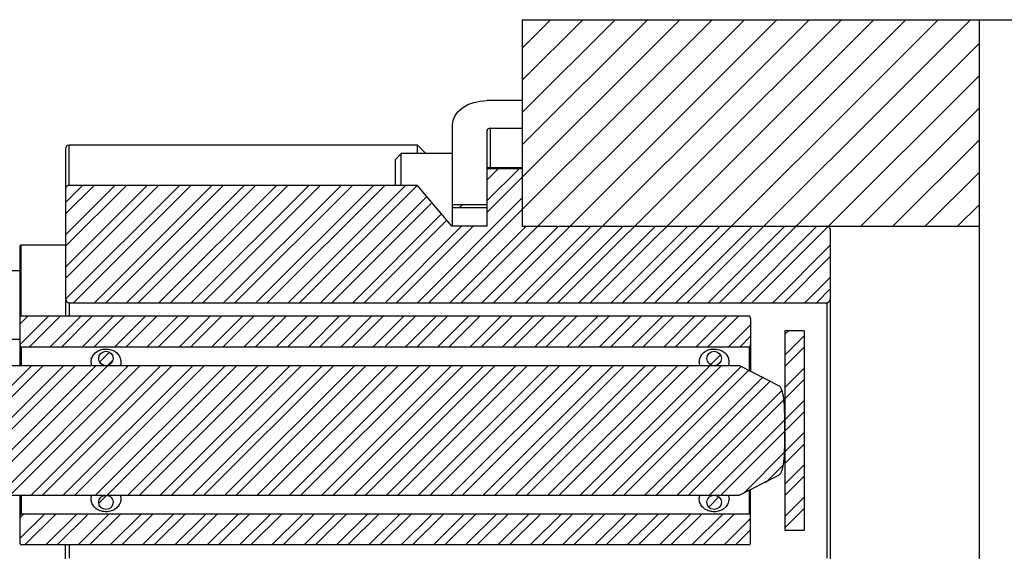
# Model space of a CAD drawing. Header units: inches. Extents: x 1694 to 2505, y -239 to -56.
# Tile 90 of 179: x 1782.13 to 1787.52, y -145.51 to -142.6. Entities that reach past the tile are written whole.
import ezdxf

# ---------------------------------------------------------------- set-up
doc = ezdxf.new("R2010")
doc.units = ezdxf.units.IN
doc.header["$LTSCALE"] = 0.5
doc.header["$MEASUREMENT"] = 0
doc.layers.add('SID-M-F', color=202, linetype='Continuous')
doc.layers.add('SID-M-S', color=105, linetype='Continuous')

msp = doc.modelspace()

# ---------------------------------------------------------------- linework, layer by layer
at = {"layer": 'SID-M-F', "linetype": 'Continuous'}
for p, q in [((1784.37328, -144.14988), (1785.92407, -142.5991)), ((1784.55006, -144.14988), (1786.10084, -142.5991)), ((1784.69174, -143.65465), (1785.74729, -142.5991)), ((1784.72684, -144.14988), (1786.27762, -142.5991)), ((1784.88474, -142.75454), (1785.04018, -142.5991)), ((1784.88474, -142.93132), (1785.21696, -142.5991)), ((1784.88474, -143.1081), (1785.39374, -142.5991)), ((1784.88474, -143.28487), (1785.57051, -142.5991)), ((1784.90361, -144.14988), (1786.4544, -142.5991)), ((1785.08039, -144.14988), (1786.63117, -142.5991)), ((1785.25717, -144.14988), (1786.80795, -142.5991)), ((1785.43394, -144.14988), (1786.98473, -142.5991)), ((1785.61072, -144.14988), (1787.1615, -142.5991)), ((1785.7875, -144.14988), (1787.33828, -142.5991)), ((1785.96427, -144.14988), (1787.38474, -142.72942)), ((1786.56015, -143.73078), (1787.38474, -142.90619)), ((1786.73692, -143.73078), (1787.38474, -143.08297)), ((1786.9137, -143.73078), (1787.38474, -143.25975)), ((1784.69174, -143.47787), (1784.75387, -143.41574)), ((1784.69174, -143.59215), (1784.86815, -143.41574)), ((1787.09048, -143.73078), (1787.38474, -143.43652)), ((1782.38474, -143.66355), (1782.54136, -143.50693)), ((1782.38474, -143.84033), (1782.71813, -143.50693)), ((1782.38474, -144.01711), (1782.89491, -143.50693)), ((1782.38474, -143.60105), (1782.47886, -143.50693)), ((1782.38474, -143.77783), (1782.65563, -143.50693)), ((1782.38474, -143.95461), (1782.83241, -143.50693)), ((1782.38598, -144.13014), (1783.00919, -143.50693)), ((1782.42874, -144.14988), (1783.07169, -143.50693)), ((1782.54302, -144.14988), (1783.18596, -143.50693)), ((1782.60552, -144.14988), (1783.24846, -143.50693)), ((1782.71979, -144.14988), (1783.36274, -143.50693)), ((1782.78229, -144.14988), (1783.42524, -143.50693)), ((1782.89657, -144.14988), (1783.53952, -143.50693)), ((1782.95907, -144.14988), (1783.60202, -143.50693)), ((1783.07335, -144.14988), (1783.71629, -143.50693)), ((1783.13585, -144.14988), (1783.77879, -143.50693)), ((1783.25012, -144.14988), (1783.89307, -143.50693)), ((1783.31262, -144.14988), (1783.95557, -143.50693)), ((1783.4269, -144.14988), (1784.06985, -143.50693)), ((1783.4894, -144.14988), (1784.13235, -143.50693)), ((1783.60368, -144.14988), (1784.24662, -143.50693)), ((1783.66618, -144.14988), (1784.30912, -143.50693)), ((1783.78045, -144.14988), (1784.36274, -143.56759)), ((1784.31078, -144.14988), (1784.88474, -143.57593)), ((1783.84295, -144.14988), (1784.39144, -143.60139)), ((1784.54208, -143.62753), (1784.55892, -143.61069)), ((1787.26725, -143.73078), (1787.38474, -143.6133)), ((1783.95723, -144.14988), (1784.44351, -143.6636)), ((1784.01973, -144.14988), (1784.47174, -143.69786)), ((1784.13401, -144.14988), (1784.5531, -143.73078)), ((1784.19651, -144.14988), (1784.6156, -143.73078)), ((1784.48756, -144.14988), (1784.90666, -143.73078)), ((1784.66434, -144.14988), (1785.08343, -143.73078)), ((1784.84111, -144.14988), (1785.26021, -143.73078)), ((1785.01789, -144.14988), (1785.43699, -143.73078)), ((1785.19467, -144.14988), (1785.61376, -143.73078)), ((1785.37144, -144.14988), (1785.79054, -143.73078)), ((1785.54822, -144.14988), (1785.96732, -143.73078)), ((1785.725, -144.14988), (1786.14409, -143.73078)), ((1785.90177, -144.14988), (1786.32087, -143.73078)), ((1786.07855, -144.14988), (1786.49765, -143.73078)), ((1786.14105, -144.14988), (1786.55879, -143.73214)), ((1786.25533, -144.14988), (1786.57224, -143.83297)), ((1786.31783, -144.14988), (1786.57224, -143.89547)), ((1786.43211, -144.14988), (1786.57224, -144.00975)), ((1786.49461, -144.14988), (1786.57224, -144.07225)), ((1782.13474, -144.26711), (1782.17844, -144.2234)), ((1782.13525, -144.38086), (1782.29272, -144.2234)), ((1782.18762, -144.391), (1782.35522, -144.2234)), ((1782.3019, -144.391), (1782.46949, -144.2234)), ((1782.3644, -144.391), (1782.53199, -144.2234)), ((1782.47867, -144.391), (1782.64627, -144.2234)), ((1782.54117, -144.391), (1782.70877, -144.2234)), ((1782.65545, -144.391), (1782.82305, -144.2234)), ((1782.71795, -144.391), (1782.88555, -144.2234)), ((1782.83223, -144.391), (1782.99982, -144.2234)), ((1782.89473, -144.391), (1783.06232, -144.2234)), ((1783.009, -144.391), (1783.1766, -144.2234)), ((1783.0715, -144.391), (1783.2391, -144.2234)), ((1783.18578, -144.391), (1783.35338, -144.2234)), ((1783.24828, -144.391), (1783.41588, -144.2234)), ((1783.36256, -144.391), (1783.53015, -144.2234)), ((1783.42506, -144.391), (1783.59265, -144.2234)), ((1783.53933, -144.391), (1783.70693, -144.2234)), ((1783.60183, -144.391), (1783.76943, -144.2234)), ((1783.71611, -144.391), (1783.88371, -144.2234)), ((1783.77861, -144.391), (1783.94621, -144.2234)), ((1783.89289, -144.391), (1784.06048, -144.2234)), ((1783.95539, -144.391), (1784.12298, -144.2234)), ((1784.06966, -144.391), (1784.23726, -144.2234)), ((1784.13216, -144.391), (1784.29976, -144.2234)), ((1784.24644, -144.391), (1784.41404, -144.2234)), ((1784.30894, -144.391), (1784.47654, -144.2234)), ((1784.42322, -144.391), (1784.59081, -144.2234)), ((1784.48572, -144.391), (1784.65331, -144.2234)), ((1784.59999, -144.391), (1784.76759, -144.2234)), ((1784.66249, -144.391), (1784.83009, -144.2234)), ((1784.77677, -144.391), (1784.94437, -144.2234)), ((1784.83927, -144.391), (1785.00687, -144.2234)), ((1784.95355, -144.391), (1785.12114, -144.2234)), ((1785.01605, -144.391), (1785.18364, -144.2234)), ((1785.13032, -144.391), (1785.29792, -144.2234)), ((1785.19282, -144.391), (1785.36042, -144.2234)), ((1785.3071, -144.391), (1785.4747, -144.2234)), ((1785.3696, -144.391), (1785.5372, -144.2234)), ((1785.48388, -144.391), (1785.65147, -144.2234)), ((1785.54638, -144.391), (1785.71397, -144.2234)), ((1785.66065, -144.391), (1785.82825, -144.2234)), ((1785.72315, -144.391), (1785.89075, -144.2234)), ((1785.83743, -144.391), (1786.00503, -144.2234)), ((1785.89993, -144.391), (1786.06753, -144.2234)), ((1786.01421, -144.391), (1786.13474, -144.27047)), ((1786.07671, -144.391), (1786.13474, -144.33297)), ((1786.32174, -144.32274), (1786.34172, -144.30277)), ((1786.32174, -144.43702), (1786.42774, -144.33102)), ((1786.32174, -144.49952), (1786.42774, -144.39352)), ((1782.57222, -144.47423), (1782.62577, -144.42068)), ((1785.91568, -144.48952), (1785.96919, -144.43602)), ((1781.48936, -145.20353), (1782.19824, -144.49466)), ((1781.55186, -145.20353), (1782.26074, -144.49466)), ((1781.66614, -145.20353), (1782.37501, -144.49466)), ((1781.72864, -145.20353), (1782.43751, -144.49466)), ((1781.84292, -145.20353), (1782.55179, -144.49466)), ((1781.90542, -145.20353), (1782.61429, -144.49466)), ((1782.01969, -145.20353), (1782.72857, -144.49466)), ((1782.08219, -145.20353), (1782.79107, -144.49466)), ((1782.19647, -145.20353), (1782.90534, -144.49466)), ((1782.25897, -145.20353), (1782.96784, -144.49466)), ((1782.37325, -145.20353), (1783.08212, -144.49466)), ((1782.43575, -145.20353), (1783.14462, -144.49466)), ((1782.55002, -145.20353), (1783.2589, -144.49466)), ((1782.61252, -145.20353), (1783.3214, -144.49466)), ((1782.61541, -144.49353), (1782.64508, -144.46387)), ((1782.7268, -145.20353), (1783.43567, -144.49466)), ((1782.7893, -145.20353), (1783.49817, -144.49466)), ((1782.90358, -145.20353), (1783.61245, -144.49466)), ((1782.96608, -145.20353), (1783.67495, -144.49466)), ((1783.08035, -145.20353), (1783.78923, -144.49466)), ((1783.14285, -145.20353), (1783.85173, -144.49466)), ((1783.25713, -145.20353), (1783.966, -144.49466)), ((1783.31963, -145.20353), (1784.0285, -144.49466)), ((1783.43391, -145.20353), (1784.14278, -144.49466)), ((1783.49641, -145.20353), (1784.20528, -144.49466)), ((1783.61068, -145.20353), (1784.31956, -144.49466)), ((1783.67318, -145.20353), (1784.38206, -144.49466)), ((1783.78746, -145.20353), (1784.49633, -144.49466)), ((1783.84996, -145.20353), (1784.55883, -144.49466)), ((1783.96424, -145.20353), (1784.67311, -144.49466)), ((1784.02674, -145.20353), (1784.73561, -144.49466)), ((1784.14101, -145.20353), (1784.84989, -144.49466)), ((1784.20351, -145.20353), (1784.91239, -144.49466)), ((1784.31779, -145.20353), (1785.02666, -144.49466)), ((1784.38029, -145.20353), (1785.08916, -144.49466)), ((1784.49457, -145.20353), (1785.20344, -144.49466)), ((1784.55707, -145.20353), (1785.26594, -144.49466)), ((1784.67134, -145.20353), (1785.38022, -144.49466)), ((1784.73384, -145.20353), (1785.44272, -144.49466)), ((1784.84812, -145.20353), (1785.55699, -144.49466)), ((1784.91062, -145.20353), (1785.61949, -144.49466)), ((1785.0249, -145.20353), (1785.73377, -144.49466)), ((1785.0874, -145.20353), (1785.79627, -144.49466)), ((1785.20167, -145.20353), (1785.91055, -144.49466)), ((1785.26417, -145.20353), (1785.97305, -144.49466)), ((1785.37845, -145.20353), (1786.08252, -144.49946)), ((1786.32174, -144.61379), (1786.42774, -144.50779)), ((1785.44095, -145.20353), (1786.12565, -144.51883)), ((1785.55523, -145.20353), (1786.20259, -144.55617)), ((1785.61773, -145.20353), (1786.2434, -144.57786)), ((1786.32174, -144.67629), (1786.42774, -144.57029)), ((1785.732, -145.20353), (1786.30576, -144.62977)), ((1785.7945, -145.20353), (1786.31637, -144.68167)), ((1786.32174, -144.79057), (1786.42774, -144.68457)), ((1786.32174, -144.85307), (1786.42774, -144.74707)), ((1785.90878, -145.20353), (1786.3215, -144.79081)), ((1785.97128, -145.20353), (1786.32168, -144.85314)), ((1786.32174, -144.96735), (1786.42774, -144.86135)), ((1786.32174, -145.02985), (1786.42774, -144.92385)), ((1786.09674, -145.19235), (1786.32035, -144.96874)), ((1786.2171, -145.13449), (1786.31358, -145.038)), ((1786.32174, -145.14412), (1786.42774, -145.03812)), ((1786.32174, -145.20662), (1786.42774, -145.10062)), ((1782.56758, -145.24847), (1782.61196, -145.20409)), ((1785.90539, -145.26942), (1785.96103, -145.21378)), ((1786.32174, -145.3209), (1786.42774, -145.2149)), ((1782.13474, -145.32777), (1782.15531, -145.30719)), ((1782.13474, -145.44204), (1782.26959, -145.30719)), ((1782.16449, -145.47479), (1782.33209, -145.30719)), ((1782.27876, -145.47479), (1782.44636, -145.30719)), ((1782.34126, -145.47479), (1782.50886, -145.30719)), ((1782.45554, -145.47479), (1782.62314, -145.30719)), ((1782.51804, -145.47479), (1782.68564, -145.30719)), ((1782.63232, -145.47479), (1782.79992, -145.30719)), ((1782.69482, -145.47479), (1782.86242, -145.30719)), ((1782.80909, -145.47479), (1782.97669, -145.30719)), ((1782.87159, -145.47479), (1783.03919, -145.30719)), ((1782.98587, -145.47479), (1783.15347, -145.30719)), ((1783.04837, -145.47479), (1783.21597, -145.30719)), ((1783.16265, -145.47479), (1783.33025, -145.30719)), ((1783.22515, -145.47479), (1783.39275, -145.30719)), ((1783.33942, -145.47479), (1783.50702, -145.30719)), ((1783.40192, -145.47479), (1783.56952, -145.30719)), ((1783.5162, -145.47479), (1783.6838, -145.30719)), ((1783.5787, -145.47479), (1783.7463, -145.30719)), ((1783.69298, -145.47479), (1783.86058, -145.30719)), ((1783.75548, -145.47479), (1783.92308, -145.30719)), ((1783.86975, -145.47479), (1784.03735, -145.30719)), ((1783.93225, -145.47479), (1784.09985, -145.30719)), ((1784.04653, -145.47479), (1784.21413, -145.30719)), ((1784.10903, -145.47479), (1784.27663, -145.30719)), ((1784.22331, -145.47479), (1784.39091, -145.30719)), ((1784.28581, -145.47479), (1784.45341, -145.30719)), ((1784.40008, -145.47479), (1784.56768, -145.30719)), ((1784.46258, -145.47479), (1784.63018, -145.30719)), ((1784.57686, -145.47479), (1784.74446, -145.30719)), ((1784.63936, -145.47479), (1784.80696, -145.30719)), ((1784.75364, -145.47479), (1784.92124, -145.30719)), ((1784.81614, -145.47479), (1784.98374, -145.30719)), ((1784.93042, -145.47479), (1785.09801, -145.30719)), ((1784.99292, -145.47479), (1785.16051, -145.30719)), ((1785.10719, -145.47479), (1785.27479, -145.30719)), ((1785.16969, -145.47479), (1785.33729, -145.30719)), ((1785.28397, -145.47479), (1785.45157, -145.30719)), ((1785.34647, -145.47479), (1785.51407, -145.30719)), ((1785.46075, -145.47479), (1785.62834, -145.30719)), ((1785.52325, -145.47479), (1785.69084, -145.30719)), ((1785.63752, -145.47479), (1785.80512, -145.30719)), ((1785.70002, -145.47479), (1785.86762, -145.30719)), ((1785.8143, -145.47479), (1785.9819, -145.30719)), ((1785.8768, -145.47479), (1786.0444, -145.30719)), ((1786.32174, -145.3834), (1786.42774, -145.2774)), ((1785.99108, -145.47479), (1786.13474, -145.33113)), ((1786.05358, -145.47479), (1786.13474, -145.39363)), ((1786.42399, -145.39543), (1786.42774, -145.39168))]:
    msp.add_line(p, q, dxfattribs=at)
at = {"layer": 'SID-M-S'}
for p, q in [((1784.88474, -142.5991), (1784.88474, -143.73078)), ((1784.88474, -142.5991), (1792.88474, -142.5991)), ((1787.38474, -142.5991), (1787.38474, -150.5771)), ((1784.58673, -143.06461), (1784.61941, -143.05226)), ((1784.61941, -143.05226), (1784.65486, -143.04465)), ((1784.65486, -143.04465), (1784.69174, -143.04208)), ((1784.88474, -143.04208), (1784.69174, -143.04208)), ((1784.51712, -143.12458), (1784.53459, -143.10148)), ((1784.53459, -143.10148), (1784.55809, -143.08123)), ((1784.55809, -143.08123), (1784.58673, -143.06461)), ((1784.50274, -143.17573), (1784.50637, -143.14966)), ((1784.50637, -143.14966), (1784.51712, -143.12458)), ((1784.50274, -143.73078), (1784.50274, -143.17573)), ((1784.69174, -143.20649), (1784.69174, -143.73078)), ((1784.70924, -143.19411), (1784.88474, -143.19411)), ((1784.70924, -143.19411), (1784.70924, -143.41121)), ((1782.38474, -143.3066), (1782.38474, -144.2234)), ((1784.31124, -143.2866), (1782.40474, -143.2866)), ((1782.40474, -143.50693), (1782.40474, -143.2866)), ((1784.35773, -143.33309), (1784.31124, -143.2866)), ((1784.31124, -143.33309), (1784.31124, -143.2866)), ((1784.22149, -143.33309), (1784.19024, -143.36434)), ((1784.19024, -143.50693), (1784.19024, -143.36434)), ((1784.50274, -143.33309), (1784.22149, -143.33309)), ((1784.22149, -143.50693), (1784.22149, -143.33309)), ((1784.88474, -143.41121), (1784.69174, -143.41121)), ((1784.88474, -143.41574), (1784.69174, -143.41574)), ((1784.31124, -143.50693), (1782.40474, -143.50693)), ((1784.49874, -143.73078), (1784.31124, -143.50693)), ((1784.50274, -143.61069), (1784.69174, -143.61069)), ((1784.50274, -143.62753), (1784.69174, -143.62753)), ((1784.69174, -143.73078), (1784.49874, -143.73078)), ((1784.88474, -143.73078), (1787.38474, -143.73078)), ((1786.57224, -145.94273), (1786.57224, -143.75547)), ((1782.13474, -143.84134), (1782.13474, -144.49466)), ((1782.38474, -143.83347), (1782.14261, -143.83347)), ((1782.14261, -144.21941), (1782.14261, -143.83347)), ((1782.13474, -143.9741), (1781.76624, -143.9741)), ((1782.40474, -144.14988), (1786.55224, -144.14988)), ((1782.40474, -144.14988), (1782.40474, -144.2234)), ((1786.55224, -144.14988), (1786.55224, -145.54831)), ((1786.12686, -144.2234), (1782.14261, -144.2234)), ((1786.13474, -144.23626), (1786.13474, -144.52412)), ((1781.32174, -144.3491), (1782.13474, -144.3491)), ((1786.32174, -144.30277), (1786.32174, -145.39543)), ((1786.42774, -144.30277), (1786.32174, -144.30277)), ((1786.42774, -144.30277), (1786.42774, -145.39543)), ((1782.14261, -144.391), (1786.12686, -144.391)), ((1782.14261, -144.391), (1782.14261, -144.49466)), ((1786.12686, -144.391), (1786.12686, -144.51982)), ((1786.0683, -144.49466), (1781.32174, -144.49466)), ((1786.28921, -144.60416), (1786.07514, -144.49614)), ((1786.07514, -145.20205), (1786.28921, -145.09403)), ((1781.32174, -145.20353), (1786.0683, -145.20353)), ((1782.13474, -145.20353), (1782.13474, -145.46193)), ((1782.14261, -145.20353), (1782.14261, -145.30719)), ((1786.12686, -145.17816), (1786.12686, -145.30719)), ((1786.13474, -145.46193), (1786.13474, -145.17399)), ((1786.12686, -145.30719), (1782.14261, -145.30719)), ((1786.32174, -145.39543), (1786.42774, -145.39543)), ((1782.14261, -145.47479), (1786.12686, -145.47479)), ((1782.38474, -146.3916), (1782.38474, -145.47479)), ((1782.40474, -145.47479), (1782.40474, -145.54831))]:
    msp.add_line(p, q, dxfattribs=at)
for centre in [(1782.60661, -144.45507), (1785.93474, -144.45507), (1782.60661, -145.24312), (1785.93474, -145.24312)]:
    msp.add_circle(centre, 0.03955, dxfattribs=at)
for centre, radius, start, end in [((1784.70705, -143.20958), 0.01562, 81.95053, 168.57825), ((1782.40474, -143.3066), 0.02, 90, 180), ((1782.14261, -143.84134), 0.00787, 90, 180)]:
    msp.add_arc(centre, radius, start, end, dxfattribs=at)
for points, knots in [([(1782.40474, -143.50693), (1782.40401, -143.50696), (1782.40181, -143.50704), (1782.39747, -143.50822), (1782.39233, -143.51144), (1782.38794, -143.51692), (1782.38522, -143.5234), (1782.38489, -143.52807), (1782.38474, -143.53027)], [0, 0, 0, 0, 0.0642366, 0.1941903, 0.3917408, 0.5884992, 0.8065314, 1, 1, 1, 1]), ([(1786.57224, -143.75547), (1786.57218, -143.75416), (1786.572, -143.74943), (1786.56974, -143.74232), (1786.56486, -143.73574), (1786.56005, -143.73251), (1786.55583, -143.73103), (1786.55351, -143.73087), (1786.55224, -143.73078)], [0, 0, 0, 0, 0.1119952, 0.4046133, 0.6209628, 0.8014902, 0.8914667, 1, 1, 1, 1]), ([(1782.38474, -144.11985), (1782.38477, -144.12114), (1782.38494, -144.12722), (1782.3872, -144.1359), (1782.39239, -144.14397), (1782.39732, -144.14806), (1782.40155, -144.1497), (1782.40395, -144.14983), (1782.40474, -144.14988)], [0, 0, 0, 0, 0.0987584, 0.4613485, 0.6630348, 0.8182207, 0.9403824, 1, 1, 1, 1]), ([(1786.55224, -144.14988), (1786.55348, -144.14977), (1786.55622, -144.14954), (1786.56078, -144.14732), (1786.56592, -144.14246), (1786.57068, -144.13345), (1786.57219, -144.12521), (1786.57223, -144.12025), (1786.57224, -144.11985)], [0, 0, 0, 0, 0.0940827, 0.2076365, 0.3766975, 0.6234936, 0.9691944, 1, 1, 1, 1]), ([(1782.14261, -144.2234), (1782.14233, -144.22342), (1782.14172, -144.22345), (1782.14033, -144.22385), (1782.13843, -144.2251), (1782.13631, -144.22804), (1782.13497, -144.23196), (1782.13481, -144.23495), (1782.13474, -144.23626)], [0, 0, 0, 0, 0.0510348, 0.1107946, 0.2605599, 0.4557289, 0.7613871, 1, 1, 1, 1]), ([(1786.13474, -144.23626), (1786.13468, -144.23515), (1786.13456, -144.23236), (1786.13342, -144.22862), (1786.13151, -144.22565), (1786.12965, -144.22411), (1786.12808, -144.22347), (1786.12718, -144.22342), (1786.12686, -144.2234)], [0, 0, 0, 0, 0.2022261, 0.5084511, 0.6985105, 0.8376076, 0.941691, 1, 1, 1, 1]), ([(1782.13474, -144.37535), (1782.13487, -144.37756), (1782.13508, -144.38116), (1782.13665, -144.38591), (1782.13841, -144.38885), (1782.14038, -144.39045), (1782.14165, -144.39095), (1782.14242, -144.39099), (1782.14261, -144.391)], [0, 0, 0, 0, 0.3488654, 0.5684707, 0.7898277, 0.8791927, 0.969354, 1, 1, 1, 1]), ([(1782.529, -144.49466), (1782.52723, -144.48719), (1782.52362, -144.47187), (1782.52923, -144.44863), (1782.54251, -144.42814), (1782.56295, -144.41268), (1782.58549, -144.40443), (1782.60056, -144.40357), (1782.60661, -144.40323)], [0, 0, 0, 0, 0.1666594, 0.3416966, 0.5168808, 0.6950622, 0.8776612, 1, 1, 1, 1]), ([(1782.60661, -144.40323), (1782.61589, -144.40402), (1782.63445, -144.4056), (1782.65908, -144.41802), (1782.67765, -144.43647), (1782.68737, -144.45928), (1782.68924, -144.47981), (1782.68481, -144.49105), (1782.68338, -144.49466)], [0, 0, 0, 0, 0.1868747, 0.3738192, 0.5590652, 0.7398395, 0.91635, 1, 1, 1, 1]), ([(1785.85712, -144.49466), (1785.85536, -144.48719), (1785.85174, -144.47187), (1785.85735, -144.44863), (1785.87063, -144.42814), (1785.89107, -144.41268), (1785.91362, -144.40443), (1785.92869, -144.40357), (1785.93474, -144.40323)], [0, 0, 0, 0, 0.16665941, 0.34169656, 0.5168808, 0.69506216, 0.87766116, 1, 1, 1, 1]), ([(1785.93474, -144.40323), (1785.94401, -144.40402), (1785.96258, -144.4056), (1785.98721, -144.41802), (1786.00577, -144.43647), (1786.01549, -144.45928), (1786.01737, -144.47981), (1786.01293, -144.49105), (1786.01151, -144.49466)], [0, 0, 0, 0, 0.1868747, 0.3738192, 0.5590652, 0.7398395, 0.91635, 1, 1, 1, 1]), ([(1786.12686, -144.391), (1786.12696, -144.391), (1786.12751, -144.39098), (1786.12865, -144.39068), (1786.13037, -144.38953), (1786.13247, -144.38677), (1786.13432, -144.38187), (1786.13459, -144.37769), (1786.13474, -144.37535)], [0, 0, 0, 0, 0.01550775, 0.08710169, 0.18377221, 0.3390025, 0.62915221, 1, 1, 1, 1]), ([(1786.07514, -144.49614), (1786.07412, -144.49574), (1786.07192, -144.49489), (1786.06957, -144.49474), (1786.0683, -144.49466)], [0, 0, 0, 0, 0.4623178, 1, 1, 1, 1]), ([(1786.28921, -145.09403), (1786.29032, -145.09324), (1786.29435, -145.0904), (1786.30348, -145.07731), (1786.31434, -145.04268), (1786.31997, -144.9884), (1786.32168, -144.92021), (1786.3217, -144.8474), (1786.32164, -144.76419), (1786.31931, -144.6894), (1786.30951, -144.63584), (1786.2991, -144.61426), (1786.29346, -144.60716), (1786.29034, -144.60496), (1786.28921, -144.60416)], [0, 0, 0, 0, 0.00808653, 0.02931819, 0.09311986, 0.22230632, 0.35355503, 0.49998243, 0.65651543, 0.84969676, 0.94663816, 0.97733477, 0.99177403, 1, 1, 1, 1]), ([(1782.68356, -145.20353), (1782.68452, -145.20557), (1782.68895, -145.21504), (1782.68817, -145.23388), (1782.68074, -145.25656), (1782.66476, -145.27569), (1782.6425, -145.28926), (1782.61584, -145.29587), (1782.58773, -145.29448), (1782.56161, -145.28498), (1782.54073, -145.2683), (1782.52799, -145.24657), (1782.52365, -145.22379), (1782.52768, -145.20971), (1782.52945, -145.20353)], [0, 0, 0, 0, 0.0241311, 0.1124252, 0.1997255, 0.2876054, 0.3773098, 0.4692471, 0.5628908, 0.6570443, 0.7502807, 0.8414749, 0.930375, 1, 1, 1, 1]), ([(1786.01169, -145.20353), (1786.01264, -145.20557), (1786.01708, -145.21504), (1786.01629, -145.23388), (1786.00887, -145.25656), (1785.99288, -145.27569), (1785.97062, -145.28926), (1785.94397, -145.29587), (1785.91586, -145.29448), (1785.88973, -145.28498), (1785.86886, -145.2683), (1785.85612, -145.24657), (1785.85178, -145.22379), (1785.85581, -145.20971), (1785.85758, -145.20353)], [0, 0, 0, 0, 0.02413107, 0.11242522, 0.19972553, 0.2876054, 0.37730976, 0.46924706, 0.56289084, 0.65704426, 0.75028072, 0.84147491, 0.93037497, 1, 1, 1, 1]), ([(1786.0683, -145.20353), (1786.06941, -145.20347), (1786.07176, -145.20334), (1786.07397, -145.2025), (1786.07514, -145.20205)], [0, 0, 0, 0, 0.4704927, 1, 1, 1, 1]), ([(1782.14261, -145.30719), (1782.14232, -145.30721), (1782.14148, -145.30727), (1782.13998, -145.30797), (1782.13803, -145.30984), (1782.13582, -145.31402), (1782.13484, -145.31869), (1782.13476, -145.32204), (1782.13474, -145.32284)], [0, 0, 0, 0, 0.0457142, 0.1335303, 0.25524, 0.4692159, 0.8724232, 1, 1, 1, 1]), ([(1786.13474, -145.32284), (1786.1346, -145.3206), (1786.13439, -145.317), (1786.13281, -145.31227), (1786.13107, -145.30935), (1786.12914, -145.30777), (1786.12799, -145.30732), (1786.12725, -145.30721), (1786.127, -145.3072), (1786.12686, -145.30719)], [0, 0, 0, 0, 0.35397237, 0.56946176, 0.78658269, 0.88120815, 0.96044678, 0.97799745, 1, 1, 1, 1]), ([(1782.13474, -145.46193), (1782.1348, -145.46313), (1782.13494, -145.46597), (1782.13613, -145.46973), (1782.13804, -145.47263), (1782.13992, -145.47415), (1782.14147, -145.47473), (1782.14234, -145.47478), (1782.14261, -145.47479)], [0, 0, 0, 0, 0.2180067, 0.5172379, 0.7052214, 0.8423938, 0.9504014, 1, 1, 1, 1]), ([(1786.12686, -145.47479), (1786.12716, -145.47477), (1786.12801, -145.47473), (1786.12956, -145.47414), (1786.13153, -145.47255), (1786.13357, -145.46931), (1786.1346, -145.4655), (1786.1347, -145.4628), (1786.13474, -145.46193)], [0, 0, 0, 0, 0.05469552, 0.15441662, 0.29568275, 0.5075201, 0.84148648, 1, 1, 1, 1])]:
    msp.add_open_spline(points, degree=3, knots=knots, dxfattribs=at)

doc.saveas('drawing.dxf')
